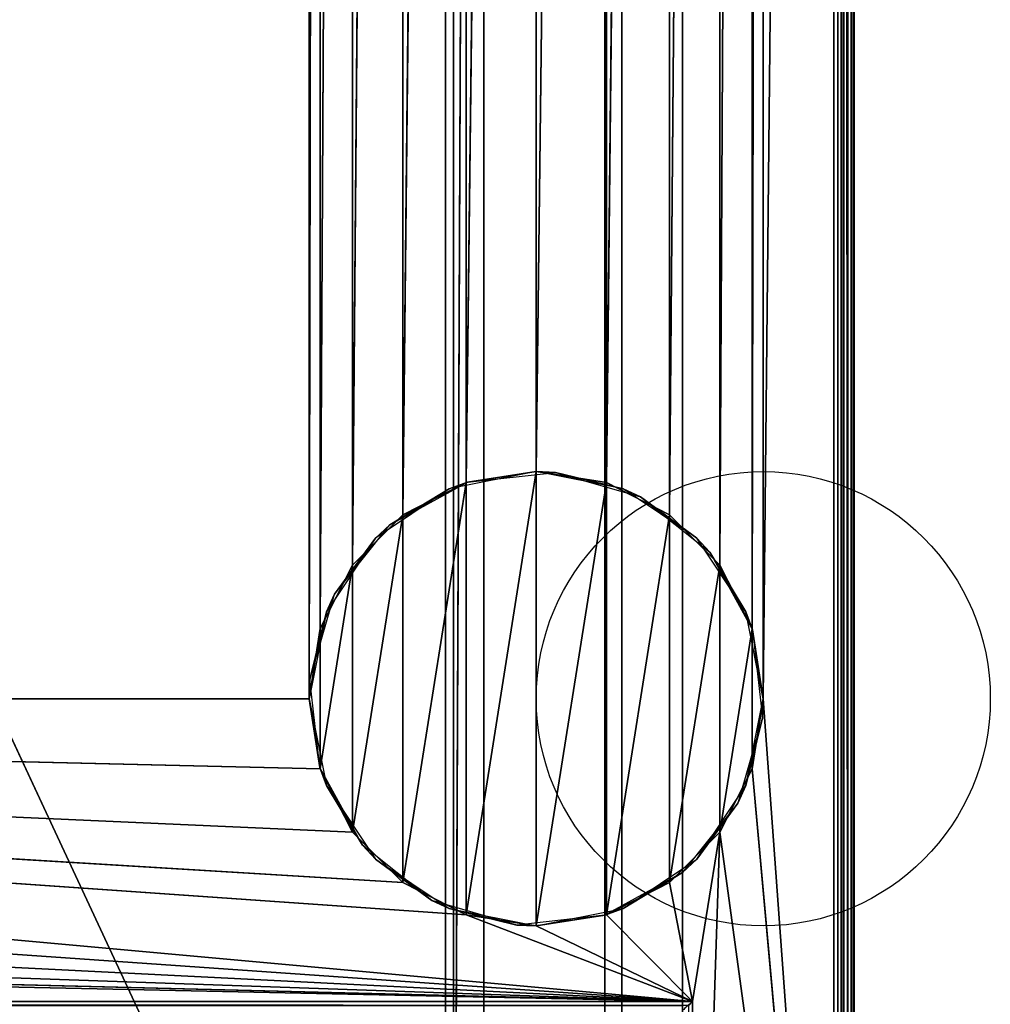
# Model space of a CAD drawing. Header units: millimetres. Extents: x -10 to 413, y -827 to 10.
# Tile 21 of 29: x 317 to 413, y -715 to -618. Entities that reach past the tile are written whole.
import ezdxf

# ---------------------------------------------------------------- set-up
doc = ezdxf.new("R2010")
doc.units = ezdxf.units.MM
doc.header["$MEASUREMENT"] = 0
for name, color, linetype, lineweight in [('0 Misc', 7, 'Continuous', 35), ('10 Raster Images', 7, 'Continuous', 35), ('5 Hatches', 7, 'Continuous', 35)]:
    doc.layers.add(name, color=color, linetype=linetype, lineweight=lineweight)

msp = doc.modelspace()

# ---------------------------------------------------------------- linework, layer by layer
at = {"layer": '0 Misc', "color": 160, "linetype": 'Continuous', "lineweight": 25}
for p, q in [((399, -1, 720), (399, -799, 720)), ((400, -1, 699), (400, -799, 699)), ((400, -799, 719), (400, -1, 719)), ((391, -685, 12), (398, -2, 12)), ((398, -781, 12), (398, -2, 12)), ((399, -2, 13), (399, -781, 13)), ((399, -781, 698), (399, -2, 698)), ((383, -17, 34.5), (383, -715, 34.5)), ((383, -17, 698), (383, -781, 698)), ((383, -781, 13), (383, -17, 698)), ((383, -715.707, 34.207), (383, -17, 698)), ((383, -715.454, 34.391), (383, -17, 698)), ((383, -715.156, 34.488), (383, -17, 698)), ((383, -715, 34.5), (383, -17, 698)), ((23, -59, 93), (360.3, -782.9, 93)), ((346, -685, 12), (346, -59, 12)), ((359.5, -783, 451), (359.5, -59, 451)), ((359.5, -783, 428), (359.5, -59, 428)), ((360.3, -782.9, 93), (360.3, -59.1, 93)), ((360.3, -59.1, 665), (360.3, -782.9, 665)), ((377, -783, 70), (377, -59, 70)), ((377, -783, 93), (377, -59, 70)), ((377, -782.9, 93), (377, -59, 70)), ((377, -781.6, 93), (377, -59, 70)), ((389.899, -678.047, 12), (391, -59, 12)), ((391, -59, 12), (391, -685, 12)), ((360.3, -782.9, 665), (363.3, -60.4, 665)), ((363.3, -781.6, 665), (363.3, -60.4, 665)), ((363.3, -781.6, 94.3), (363.3, -60.4, 94.3)), ((375.3, -60.4, 93), (375.3, -781.6, 93)), ((375.3, -60.4, 94.3), (375.3, -781.6, 94.3)), ((377, -781.6, 93), (377, -60.4, 93)), ((346, -685, 12), (347.101, -65.953, 12)), ((347.101, -678.047, 12), (347.101, -65.953, 12)), ((386.703, -671.775, 12), (389.899, -65.953, 12)), ((389.899, -678.047, 12), (389.899, -65.953, 12)), ((347.101, -678.047, 12), (350.297, -72.225, 12)), ((350.297, -671.775, 12), (350.297, -72.225, 12)), ((381.725, -666.797, 12), (386.703, -72.225, 12)), ((386.703, -671.775, 12), (386.703, -72.225, 12)), ((350.297, -671.775, 12), (355.275, -77.203, 12)), ((355.275, -666.797, 12), (355.275, -77.203, 12)), ((375.453, -663.601, 12), (381.725, -77.203, 12)), ((381.725, -666.797, 12), (381.725, -77.203, 12)), ((355.275, -666.797, 12), (361.547, -80.399, 12)), ((361.547, -663.601, 12), (361.547, -80.399, 12)), ((368.5, -662.5, 12), (375.453, -80.399, 12)), ((375.453, -663.601, 12), (375.453, -80.399, 12)), ((361.547, -663.601, 12), (368.5, -81.5, 12)), ((368.5, -662.5, 12), (368.5, -81.5, 12)), ((361.547, -706.399), (368.5, -662.5)), ((368.5, -707.5), (368.5, -662.5)), ((355.275, -703.203), (361.547, -663.601)), ((361.547, -706.399), (361.547, -663.601)), ((368.5, -707.5), (375.453, -663.601)), ((375.453, -706.399), (375.453, -663.601)), ((350.297, -698.225), (355.275, -666.797)), ((355.275, -703.203), (355.275, -666.797)), ((375.453, -706.399), (381.725, -666.797)), ((381.725, -703.203), (381.725, -666.797)), ((347.101, -691.953), (350.297, -671.775)), ((350.297, -698.225), (350.297, -671.775)), ((381.725, -703.203), (386.703, -671.775)), ((386.703, -698.225), (386.703, -671.775)), ((347.101, -691.953), (347.101, -678.047)), ((386.703, -698.225), (389.899, -678.047)), ((389.899, -691.953), (389.899, -678.047)), ((384, -715, 12), (54, -685, 12)), ((361.547, -706.399, 12), (54, -685, 12)), ((355.275, -703.203, 12), (54, -685, 12)), ((350.297, -698.225, 12), (54, -685, 12)), ((347.101, -691.953, 12), (54, -685, 12)), ((346, -685, 12), (54, -685, 12)), ((398, -781, 12), (391, -685, 12)), ((384, -715, 12), (52.899, -691.953, 12)), ((398, -781, 12), (389.899, -691.953, 12)), ((384, -715, 12), (49.703, -698.225, 12)), ((384, -715, 12), (386.703, -698.225, 12)), ((384, -781, 12), (386.703, -698.225, 12)), ((398, -781, 12), (386.703, -698.225, 12)), ((384, -715, 12), (44.725, -703.203, 12)), ((384, -715, 12), (381.725, -703.203, 12)), ((384, -715, 12), (38.453, -706.399, 12)), ((384, -715, 12), (361.547, -706.399, 12)), ((384, -715, 12), (375.453, -706.399, 12)), ((384, -715, 12), (31.5, -707.5, 12)), ((384, -715, 12), (368.5, -707.5, 12)), ((16, -715, 12), (384, -715, 12)), ((383, -715, 34.5), (17, -715, 34.5)), ((384, -715, 12), (384, -781, 12))]:
    msp.add_line(p, q, dxfattribs=at).dxf.unprotected_set("ltscale", 0)
for centre in [(391, -685), (391, -685, 12)]:
    msp.add_circle(centre, 22.5, dxfattribs=at).dxf.unprotected_set("ltscale", 0)
at = {"layer": '0 Misc', "color": 160, "linetype": 'Continuous', "lineweight": 25, "extrusion": (-0.654654, 0.755929, 0)}
msp.add_arc((177.801, 13, -791.876), 1.414, 270, 0, dxfattribs=at).dxf.unprotected_set("ltscale", 0)
at = {"layer": '0 Misc', "color": 160, "linetype": 'Continuous', "lineweight": 25, "extrusion": (-1, 0, 0)}
msp.add_arc((715, 33.5, -383), 1, 0, 90, dxfattribs=at).dxf.unprotected_set("ltscale", 0)
at = {"layer": '0 Misc', "color": 7, "lineweight": 25}
for points, invisible_edges in [([(399, -1, 698), (399.383, -799, 698.076), (399, -2, 698)], 1), ([(399, -1, 698), (399.383, -1, 698.076), (399.383, -799, 698.076)], 12), ([(399, -1, 720), (399.383, -799, 719.924), (399.383, -1, 719.924)], 1), ([(399, -1, 720), (399, -799, 720), (399.383, -799, 719.924)], 12), ([(399.383, -799, 698.076), (399.707, -1, 698.293), (399.707, -799, 698.293)], 1), ([(399.383, -799, 698.076), (399.383, -1, 698.076), (399.707, -1, 698.293)], 12), ([(399.383, -1, 719.924), (399.707, -799, 719.707), (399.707, -1, 719.707)], 1), ([(399.383, -1, 719.924), (399.383, -799, 719.924), (399.707, -799, 719.707)], 12), ([(399.924, -1, 698.617), (399.707, -799, 698.293), (399.707, -1, 698.293)], 1), ([(399.924, -1, 698.617), (399.924, -799, 698.617), (399.707, -799, 698.293)], 12), ([(399.707, -1, 719.707), (399.924, -799, 719.383), (399.924, -1, 719.383)], 1), ([(399.707, -1, 719.707), (399.707, -799, 719.707), (399.924, -799, 719.383)], 12), ([(400, -1, 699), (399.924, -799, 698.617), (399.924, -1, 698.617)], 1), ([(400, -1, 699), (400, -799, 699), (399.924, -799, 698.617)], 12), ([(400, -799, 719), (399.924, -1, 719.383), (399.924, -799, 719.383)], 1), ([(400, -799, 719), (400, -1, 719), (399.924, -1, 719.383)], 12), ([(400, -799, 719), (400, -1, 699), (400, -1, 719)], 1), ([(400, -799, 719), (400, -799, 699), (400, -1, 699)], 12), ([(398, -781, 12), (398.383, -2, 12.076), (398.383, -781, 12.076)], 1), ([(398, -781, 12), (398, -2, 12), (398.383, -2, 12.076)], 12), ([(398.707, -2, 12.293), (398.383, -781, 12.076), (398.383, -2, 12.076)], 1), ([(398.707, -2, 12.293), (398.707, -781, 12.293), (398.383, -781, 12.076)], 12), ([(398.924, -2, 12.617), (398.707, -781, 12.293), (398.707, -2, 12.293)], 1), ([(398.924, -2, 12.617), (398.924, -781, 12.617), (398.707, -781, 12.293)], 12), ([(399, -2, 13), (398.924, -781, 12.617), (398.924, -2, 12.617)], 1), ([(399, -2, 13), (399, -781, 13), (398.924, -781, 12.617)], 12), ([(399.383, -799, 698.076), (399, -781, 698), (399, -2, 698)], 12), ([(383, -715, 34.5), (17, -17, 34.5), (17, -715, 34.5)], 1), ([(383, -715, 34.5), (383, -17, 34.5), (17, -17, 34.5)], 12), ([(359.5, -783, 451), (40.5, -59, 451), (40.5, -783, 451)], 1), ([(359.5, -783, 451), (359.5, -59, 451), (40.5, -59, 451)], 12), ([(40.5, -783, 428), (359.5, -59, 428), (359.5, -783, 428)], 1), ([(40.5, -783, 428), (40.5, -59, 428), (359.5, -59, 428)], 12), ([(359.5, -783, 428), (359.5, -59, 451), (359.5, -783, 451)], 1), ([(359.5, -783, 428), (359.5, -59, 428), (359.5, -59, 451)], 12), ([(360.3, -782.9, 93), (360.3, -59.1, 665), (360.3, -59.1, 93)], 1), ([(360.3, -782.9, 93), (360.3, -782.9, 665), (360.3, -59.1, 665)], 12), ([(363.3, -60.4, 94.3), (363.3, -781.6, 665), (363.3, -781.6, 94.3)], 1), ([(363.3, -60.4, 94.3), (363.3, -60.4, 665), (363.3, -781.6, 665)], 12), ([(375.3, -781.6, 94.3), (363.3, -60.4, 94.3), (363.3, -781.6, 94.3)], 1), ([(375.3, -781.6, 94.3), (375.3, -60.4, 94.3), (363.3, -60.4, 94.3)], 12), ([(375.3, -781.6, 93), (377, -60.4, 93), (375.3, -60.4, 93)], 1), ([(375.3, -781.6, 93), (377, -781.6, 93), (377, -60.4, 93)], 12), ([(375.3, -781.6, 93), (375.3, -60.4, 94.3), (375.3, -781.6, 94.3)], 1), ([(375.3, -781.6, 93), (375.3, -60.4, 93), (375.3, -60.4, 94.3)], 12), ([(16, -715, 12), (383.617, -715.383, 12.076), (16.383, -715.383, 12.076)], 1), ([(16, -715, 12), (384, -715, 12), (383.617, -715.383, 12.076)], 1), ([(383, -715, 34.5), (17, -715.383, 34.424), (383, -715.383, 34.424)], 1), ([(383, -715, 34.5), (17, -715, 34.5), (17, -715.383, 34.424)], 12), ([(384, -715, 12), (383.617, -781, 12.076), (383.617, -715.383, 12.076)], 1), ([(384, -715, 12), (384, -781, 12), (383.617, -781, 12.076)], 12)]:
    msp.add_3dface(points, dxfattribs=dict(at, invisible_edges=invisible_edges))
for points in [[(391, -59, 12), (398, -2, 12), (391, -685, 12)], [(398, -781, 12), (391, -685, 12), (398, -2, 12)], [(383, -17, 698), (17, -781, 698), (17, -17, 698)], [(17, -781, 698), (383, -17, 698), (383, -781, 698)], [(383, -17, 698), (383, -781, 13), (383, -781, 698)], [(383, -781, 13), (383, -17, 698), (383, -715.707, 34.207)], [(383, -715.707, 34.207), (383, -17, 698), (383, -715.454, 34.391)], [(383, -715.454, 34.391), (383, -17, 698), (383, -715.156, 34.488)], [(383, -715.156, 34.488), (383, -17, 698), (383, -715, 34.5)], [(383, -715, 34.5), (383, -17, 698), (383, -17, 34.5)], [(54, -59, 12), (347.101, -52.047, 12), (54, -685, 12)], [(54, -685, 12), (347.101, -52.047, 12), (346, -59, 12)], [(23, -783, 93), (360.3, -782.9, 93), (23, -59, 93)], [(23, -59, 93), (360.3, -782.9, 93), (360.3, -59.1, 93)], [(377, -59, 70), (23, -783, 70), (23, -59, 70)], [(23, -783, 70), (377, -59, 70), (112.5, -742, 70)], [(346, -685, 12), (54, -685, 12), (346, -59, 12)], [(112.5, -742, 70), (377, -59, 70), (139.5, -742, 70)], [(139.5, -742, 70), (377, -59, 70), (139.5, -764, 70)], [(139.5, -764, 70), (377, -59, 70), (260.5, -742, 70)], [(260.5, -742, 70), (377, -59, 70), (287.5, -742, 70)], [(287.5, -742, 70), (377, -59, 70), (287.5, -764, 70)], [(377, -783, 70), (287.5, -764, 70), (377, -59, 70)], [(347.101, -65.953, 12), (346, -685, 12), (346, -59, 12)], [(363.3, -60.4, 665), (360.3, -59.1, 665), (360.3, -782.9, 665)], [(377, -59, 70), (377, -783, 93), (377, -783, 70)], [(377, -783, 93), (377, -59, 70), (377, -782.9, 93)], [(377, -782.9, 93), (377, -59, 70), (377, -781.6, 93)], [(377, -781.6, 93), (377, -59, 70), (377, -60.4, 93)], [(389.899, -678.047, 12), (389.899, -65.953, 12), (391, -59, 12)], [(389.899, -678.047, 12), (391, -59, 12), (391, -685, 12)], [(360.3, -782.9, 665), (363.3, -781.6, 665), (363.3, -60.4, 665)], [(346, -685, 12), (347.101, -65.953, 12), (347.101, -678.047, 12)], [(347.101, -678.047, 12), (347.101, -65.953, 12), (350.297, -72.225, 12)], [(386.703, -671.775, 12), (386.703, -72.225, 12), (389.899, -65.953, 12)], [(386.703, -671.775, 12), (389.899, -65.953, 12), (389.899, -678.047, 12)], [(347.101, -678.047, 12), (350.297, -72.225, 12), (350.297, -671.775, 12)], [(350.297, -671.775, 12), (350.297, -72.225, 12), (355.275, -77.203, 12)], [(381.725, -666.797, 12), (381.725, -77.203, 12), (386.703, -72.225, 12)], [(381.725, -666.797, 12), (386.703, -72.225, 12), (386.703, -671.775, 12)], [(350.297, -671.775, 12), (355.275, -77.203, 12), (355.275, -666.797, 12)], [(355.275, -666.797, 12), (355.275, -77.203, 12), (361.547, -80.399, 12)], [(375.453, -663.601, 12), (375.453, -80.399, 12), (381.725, -77.203, 12)], [(375.453, -663.601, 12), (381.725, -77.203, 12), (381.725, -666.797, 12)], [(355.275, -666.797, 12), (361.547, -80.399, 12), (361.547, -663.601, 12)], [(361.547, -663.601, 12), (361.547, -80.399, 12), (368.5, -81.5, 12)], [(368.5, -662.5, 12), (368.5, -81.5, 12), (375.453, -80.399, 12)], [(368.5, -662.5, 12), (375.453, -80.399, 12), (375.453, -663.601, 12)], [(361.547, -663.601, 12), (368.5, -81.5, 12), (368.5, -662.5, 12)], [(361.547, -706.399), (361.547, -663.601), (368.5, -662.5)], [(361.547, -706.399), (368.5, -662.5), (368.5, -707.5)], [(368.5, -707.5), (368.5, -662.5), (375.453, -663.601)], [(355.275, -703.203), (355.275, -666.797), (361.547, -663.601)], [(355.275, -703.203), (361.547, -663.601), (361.547, -706.399)], [(368.5, -707.5), (375.453, -663.601), (375.453, -706.399)], [(375.453, -706.399), (375.453, -663.601), (381.725, -666.797)], [(350.297, -698.225), (350.297, -671.775), (355.275, -666.797)], [(350.297, -698.225), (355.275, -666.797), (355.275, -703.203)], [(375.453, -706.399), (381.725, -666.797), (381.725, -703.203)], [(381.725, -703.203), (381.725, -666.797), (386.703, -671.775)], [(347.101, -691.953), (347.101, -678.047), (350.297, -671.775)], [(347.101, -691.953), (350.297, -671.775), (350.297, -698.225)], [(381.725, -703.203), (386.703, -671.775), (386.703, -698.225)], [(386.703, -698.225), (386.703, -671.775), (389.899, -678.047)], [(347.101, -678.047), (347.101, -691.953), (346, -685)], [(386.703, -698.225), (389.899, -678.047), (389.899, -691.953)], [(389.899, -691.953), (389.899, -678.047), (391, -685)], [(384, -715, 12), (52.899, -691.953, 12), (54, -685, 12)], [(384, -715, 12), (54, -685, 12), (361.547, -706.399, 12)], [(361.547, -706.399, 12), (54, -685, 12), (355.275, -703.203, 12)], [(355.275, -703.203, 12), (54, -685, 12), (350.297, -698.225, 12)], [(350.297, -698.225, 12), (54, -685, 12), (347.101, -691.953, 12)], [(347.101, -691.953, 12), (54, -685, 12), (346, -685, 12)], [(398, -781, 12), (389.899, -691.953, 12), (391, -685, 12)], [(384, -715, 12), (49.703, -698.225, 12), (52.899, -691.953, 12)], [(398, -781, 12), (386.703, -698.225, 12), (389.899, -691.953, 12)], [(384, -715, 12), (44.725, -703.203, 12), (49.703, -698.225, 12)], [(384, -715, 12), (381.725, -703.203, 12), (386.703, -698.225, 12)], [(384, -715, 12), (386.703, -698.225, 12), (384, -781, 12)], [(384, -781, 12), (386.703, -698.225, 12), (398, -781, 12)], [(384, -715, 12), (38.453, -706.399, 12), (44.725, -703.203, 12)], [(384, -715, 12), (375.453, -706.399, 12), (381.725, -703.203, 12)], [(384, -715, 12), (31.5, -707.5, 12), (38.453, -706.399, 12)], [(384, -715, 12), (361.547, -706.399, 12), (368.5, -707.5, 12)], [(384, -715, 12), (368.5, -707.5, 12), (375.453, -706.399, 12)], [(16, -715, 12), (31.5, -707.5, 12), (384, -715, 12)]]:
    msp.add_3dface(points, dxfattribs=at)
at = {"layer": '0 Misc', "color": 160, "lineweight": 25}
for points in [[(361.688, -663.556, 12), (368.5, -662.5), (359.89, -664.213)], [(370.412, -662.581, 12), (368.5, -662.5), (361.688, -663.556, 12)], [(370.412, -662.581, 12), (377.11, -664.213), (368.5, -662.5)], [(378.846, -665.02, 12), (377.11, -664.213), (370.412, -662.581, 12)], [(361.688, -663.556, 12), (359.89, -664.213), (354, -667.795, 12)], [(354, -667.795, 12), (359.89, -664.213), (352.59, -669.09)], [(378.846, -665.02, 12), (384.41, -669.09), (377.11, -664.213)], [(385.705, -670.5, 12), (384.41, -669.09), (378.846, -665.02, 12)], [(354, -667.795, 12), (352.59, -669.09), (348.52, -674.654, 12)], [(348.52, -674.654, 12), (352.59, -669.09), (347.713, -676.39)], [(385.705, -670.5, 12), (389.287, -676.39), (384.41, -669.09)], [(389.944, -678.188, 12), (389.287, -676.39), (385.705, -670.5, 12)], [(348.52, -674.654, 12), (347.713, -676.39), (346.081, -683.088, 12)], [(346.081, -683.088, 12), (347.713, -676.39), (346, -685)], [(389.944, -678.188, 12), (391, -685), (389.287, -676.39)], [(390.919, -686.912, 12), (391, -685), (389.944, -678.188, 12)], [(346.081, -683.088, 12), (346, -685), (347.056, -691.812, 12)], [(347.056, -691.812, 12), (346, -685), (347.713, -693.61)], [(390.919, -686.912, 12), (389.287, -693.61), (391, -685)], [(388.48, -695.346, 12), (389.287, -693.61), (390.919, -686.912, 12)], [(347.056, -691.812, 12), (347.713, -693.61), (351.295, -699.5, 12)], [(351.295, -699.5, 12), (347.713, -693.61), (352.59, -700.91)], [(388.48, -695.346, 12), (384.41, -700.91), (389.287, -693.61)], [(383, -702.205, 12), (384.41, -700.91), (388.48, -695.346, 12)], [(351.295, -699.5, 12), (352.59, -700.91), (358.154, -704.98, 12)], [(358.154, -704.98, 12), (352.59, -700.91), (359.89, -705.787)], [(383, -702.205, 12), (377.11, -705.787), (384.41, -700.91)], [(383, -702.205, 12), (375.312, -706.444, 12), (377.11, -705.787)], [(358.154, -704.98, 12), (359.89, -705.787), (366.588, -707.419, 12)], [(359.89, -705.787), (368.5, -707.5), (366.588, -707.419, 12)], [(377.11, -705.787), (375.312, -706.444, 12), (368.5, -707.5)], [(368.5, -707.5), (375.312, -706.444, 12), (366.588, -707.419, 12)]]:
    msp.add_3dface(points, dxfattribs=at)
at = {"layer": '10 Raster Images', "color": 160, "linetype": 'Continuous', "lineweight": 25}
for p, q in [((398, -781, 12), (398, -2, 12)), ((383, -17, 698), (383, -781, 698)), ((383, -715, 34.5), (383, -17, 34.5)), ((383, -781, 698), (383, -17, 698)), ((360.3, -59.1, 93), (360.3, -782.9, 93)), ((360.3, -782.9, 665), (360.3, -59.1, 665)), ((377, -59, 70), (377, -783, 70)), ((377, -783, 70), (377, -59, 70)), ((363.3, -60.4, 665), (363.3, -781.6, 665)), ((377, -781.6, 93), (377, -60.4, 93)), ((368.5, -662.5), (361.547, -663.601)), ((361.547, -663.601, 12), (368.5, -662.5, 12)), ((375.453, -663.601), (368.5, -662.5)), ((368.5, -662.5, 12), (375.453, -663.601, 12)), ((361.547, -663.601), (355.275, -666.797)), ((355.275, -666.797, 12), (361.547, -663.601, 12)), ((381.725, -666.797), (375.453, -663.601)), ((375.453, -663.601, 12), (381.725, -666.797, 12)), ((355.275, -666.797), (350.297, -671.775)), ((350.297, -671.775, 12), (355.275, -666.797, 12)), ((386.703, -671.775), (381.725, -666.797)), ((381.725, -666.797, 12), (386.703, -671.775, 12)), ((350.297, -671.775), (347.101, -678.047)), ((347.101, -678.047, 12), (350.297, -671.775, 12)), ((389.899, -678.047), (386.703, -671.775)), ((386.703, -671.775, 12), (389.899, -678.047, 12)), ((347.101, -678.047), (346, -685)), ((346, -685, 12), (347.101, -678.047, 12)), ((391, -685), (389.899, -678.047)), ((389.899, -678.047, 12), (391, -685, 12)), ((346, -685), (347.101, -691.953)), ((347.101, -691.953, 12), (346, -685, 12)), ((389.899, -691.953), (391, -685)), ((391, -685, 12), (389.899, -691.953, 12)), ((347.101, -691.953), (350.297, -698.225)), ((350.297, -698.225, 12), (347.101, -691.953, 12)), ((386.703, -698.225), (389.899, -691.953)), ((389.899, -691.953, 12), (386.703, -698.225, 12)), ((350.297, -698.225), (355.275, -703.203)), ((355.275, -703.203, 12), (350.297, -698.225, 12)), ((381.725, -703.203), (386.703, -698.225)), ((386.703, -698.225, 12), (381.725, -703.203, 12)), ((355.275, -703.203), (361.547, -706.399)), ((361.547, -706.399, 12), (355.275, -703.203, 12)), ((375.453, -706.399), (381.725, -703.203)), ((381.725, -703.203, 12), (375.453, -706.399, 12)), ((361.547, -706.399), (368.5, -707.5)), ((368.5, -707.5, 12), (361.547, -706.399, 12)), ((368.5, -707.5), (375.453, -706.399)), ((375.453, -706.399, 12), (368.5, -707.5, 12)), ((16, -715, 12), (384, -715, 12)), ((383, -715.156, 34.488), (383, -715, 34.5)), ((383, -715.454, 34.391), (383, -715.156, 34.488)), ((384, -715, 12), (384, -781, 12))]:
    msp.add_line(p, q, dxfattribs=at).dxf.unprotected_set("ltscale", 0)
at = {"layer": '5 Hatches', "color": 7, "lineweight": 25}
for points, invisible_edges in [([(399, -799, 720), (1, -1, 720), (1, -799, 720)], 1), ([(399, -799, 720), (399, -1, 720), (1, -1, 720)], 12), ([(399, -2, 698), (399, -781, 13), (399, -2, 13)], 1), ([(399, -2, 698), (399, -781, 698), (399, -781, 13)], 12)]:
    msp.add_3dface(points, dxfattribs=dict(at, invisible_edges=invisible_edges))

doc.saveas('drawing.dxf')
